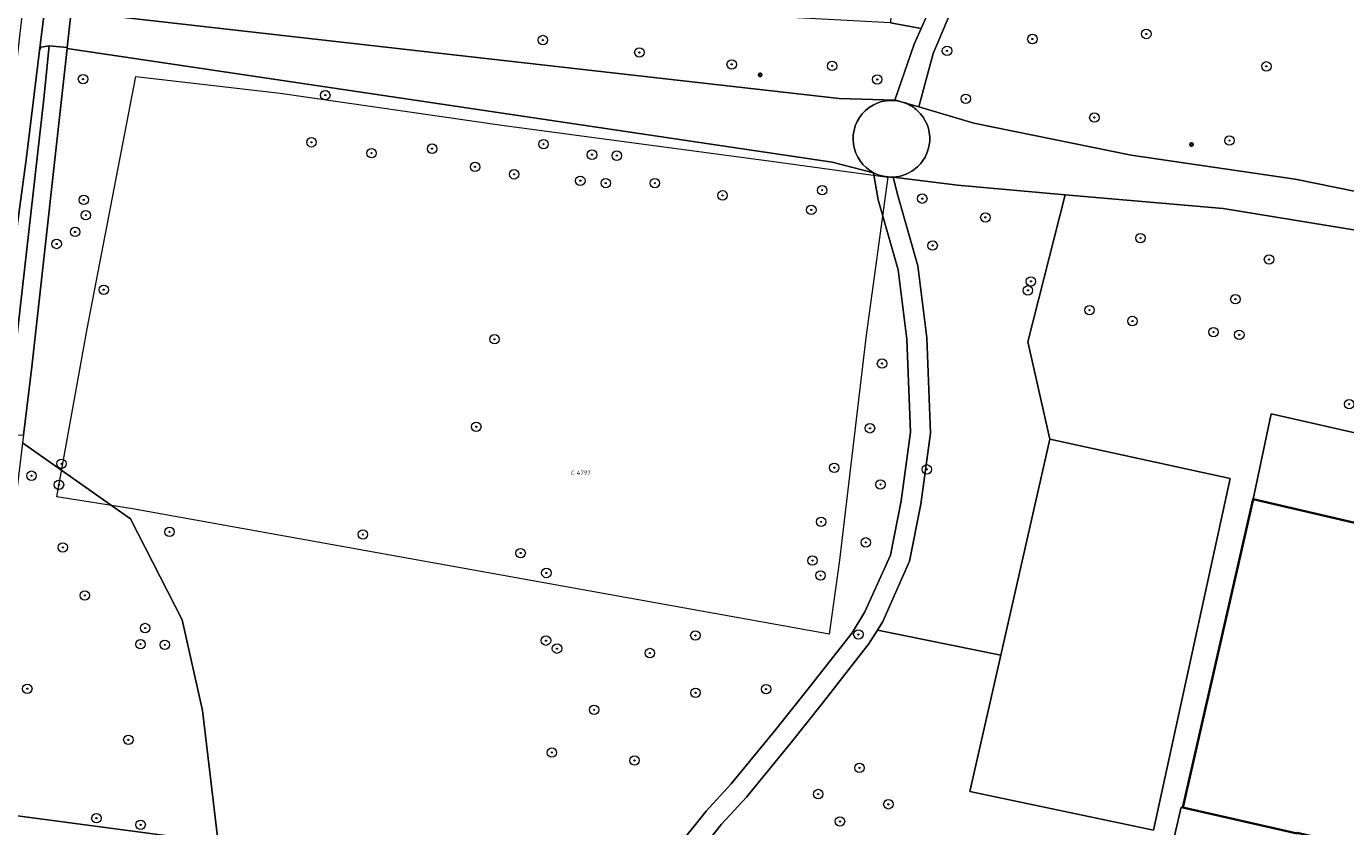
# Model space of a CAD drawing. Header units: metres. Extents: x 183765 to 187731, y 443805 to 446163.
# Tile 56 of 120: x 186139 to 186251, y 444660 to 444727. Entities that reach past the tile are written whole.
import ezdxf
from ezdxf.enums import TextEntityAlignment as Align

# ---------------------------------------------------------------- set-up
doc = ezdxf.new("R2010")
doc.units = ezdxf.units.M
doc.layers.get('0').update_dxf_attribs({"lineweight": 25})
for name, color, linetype, lineweight in [('B-WE-GR-BEPLANTING_CULTUUR_BOSPLANTSOEN-GV', 90, 'Continuous', 18), ('B-WE-GR-BOOM-S', 253, 'Continuous', 25), ('B-WE-GR-HAAG-GV', 90, 'Continuous', 13), ('B-WE-IE-MEUBILAIR-S', 7, 'Continuous', 25), ('B-WE-OG-BEBOUWING-GV', 7, 'Continuous', 35), ('B-WE-OG-TERREIN_BEGROEID-GV', 7, 'Continuous', 18), ('B-WE-OG-TERREIN_ONBEGROEID_ZAND-GV', 7, 'Continuous', 18), ('B-WE-OG-WEG-GV', 7, 'Continuous', 18), ('B-WE-VH-GESLOTENVERHARDING_ASFALT-GV', 10, 'Continuous', 18), ('B-WE-VH-ONVERHARD_ZAND-GV', 210, 'Continuous', 18), ('B-WE-VH-OPENVERHARDING_BETONSTRAATSTEEN-GV', 90, 'Continuous', 18), ('B-WE-VH-OPENVERHARDING_TEGEL-GV', 90, 'Continuous', 18)]:
    doc.layers.add(name, color=color, linetype=linetype, lineweight=lineweight)
doc.layers.add('B-WE-KG-GRENS_PERCEEL-G', color=7, linetype='Continuous', lineweight=13, true_color=0xa55252)
doc.layers.add('B-WE-KG-GRENS_PERCEEL-S', color=7, linetype='Continuous', lineweight=25, true_color=0xa55252)
doc.styles.add('NLCS-ISO', font='NLCS-ISO.ttf')

# ---------------------------------------------------------------- blocks, each defined once
blk = doc.blocks.new('SIE-MEUBILAIR_PAAL_LICHTMAST-SO')
for points in [[(-0.62, 0), (-1, 0)], [(-0.71, 0.71), (-0.44, 0.44)], [(0, 1), (0, 0.62)], [(0.44, 0.44), (0.71, 0.71)], [(1, 0), (0.62, 0)], [(-0.71, -0.71), (-0.44, -0.44)], [(0, -0.62), (0, -1)], [(0.44, -0.44), (0.71, -0.71)]]:
    blk.add_lwpolyline(points)
blk.add_circle((0, 0), 0.5)
blk = doc.blocks.new('SGR-BOOM_GBKN-SO')
at = {"linetype": 'ByBlock', "lineweight": 18}
h = blk.add_hatch(color=0, dxfattribs=at)
h.dxf.hatch_style = 1
edge = h.paths.add_edge_path()
edge.add_arc((0, 0), 0.25, 0, 360)
at = {"color": 0, "linetype": 'ByBlock', "lineweight": 18}
for radius in [2, 0.25]:
    blk.add_circle((0, 0), radius, dxfattribs=at)
at = {"color": 0, "linetype": 'ByBlock', "lineweight": 18, "style": 'NLCS-ISO'}
blk.add_attdef('SOORT', (2.5, 0), '', height=1.5, dxfattribs=at)
blk = doc.blocks.new('SKG-PERCEELNUMMER-SO')
at = {"style": 'NLCS-ISO', "oblique": 10, "flags": 1}
for tag, p in [('GEMEENTECODE', (0, 2.55)), ('PERCEELGROOTTE', (0, -2.45))]:
    blk.add_attdef(tag, text='', height=1.8, dxfattribs=at).set_placement(p, align=Align.MIDDLE_CENTER)
at = {"style": 'NLCS-ISO', "oblique": 10}
blk.add_attdef('SECTIE', text='', height=1.8, dxfattribs=at).set_placement((-0.5, 0), align=Align.MIDDLE_RIGHT)
blk.add_attdef('PERCEELNUMMER', text='', height=1.8, dxfattribs=at).set_placement((0.5, 0), align=Align.MIDDLE_LEFT)

msp = doc.modelspace()

# ---------------------------------------------------------------- linework, layer by layer
at = {"layer": 'B-WE-GR-BEPLANTING_CULTUUR_BOSPLANTSOEN-GV', "flags": 128}
for points in [[(186217.091, 444746.322), (186213.182, 444748.341), (186213.139, 444747.566), (186212.037, 444727.655), (186214.626, 444727.164), (186215.904, 444730.057), (186216.558, 444732.505)], [(186138.508, 444692.062), (186137.885, 444686.87), (186136.434, 444676.193), (186135.818, 444669.355), (186136.116, 444660.722), (186155.086, 444658.221), (186153.734, 444669.399), (186152.009, 444677.088), (186147.649, 444685.625)]]:
    msp.add_lwpolyline(points, close=True, dxfattribs=at)
for points in [[(186280.003, 444720.996), (186283.988, 444729.084), (186218.602, 444740.693), (186218.453, 444732.438), (186217.633, 444729.719), (186215.654, 444725.033), (186214.422, 444720.523), (186219.086, 444719.139), (186232.413, 444716.438), (186246.325, 444714.4), (186263.68, 444710.873), (186265.477, 444710.658), (186265.623, 444711.322), (186270.462, 444710.41)], [(186263.552, 444708.114), (186240.207, 444711.908), (186226.843, 444713.083), (186223.663, 444700.61), (186225.54, 444692.376), (186240.798, 444689.046), (186234.319, 444659.258), (186218.759, 444662.527), (186221.388, 444674.097), (186210.917, 444676.207), (186210.174, 444675.01), (186206.27, 444670.03), (186203.624, 444666.684), (186199.83, 444662.064), (186197.718, 444659.771), (186195.557, 444657.07), (186192.137, 444653.09), (186195.087, 444652.671), (186213.986, 444650.139), (186229.13, 444648.399), (186240.022, 444646.862), (186247.4, 444645.731), (186254.279, 444644.461)], [(186255.334, 444649.297), (186235.016, 444653.97), (186236.133, 444658.888), (186236.662, 444661.214), (186236.785, 444661.187), (186242.762, 444687.288), (186244.28, 444694.538), (186265.813, 444689.65)]]:
    msp.add_lwpolyline(points, dxfattribs=at)
at = {"layer": 'B-WE-GR-HAAG-GV', "flags": 128}
msp.add_lwpolyline([(186140.767, 444725.7), (186140.085, 444725.578), (186139.94, 444725.303), (186138.839, 444716.271), (186135.857, 444694.543), (186135.69, 444694.298), (186135.328, 444694.171), (186137.223, 444693.995), (186140.317, 444721.203)], close=True, dxfattribs=at)
at = {"layer": 'B-WE-KG-GRENS_PERCEEL-G', "flags": 128}
for points in [[(186141.405, 444687.501), (186143.971, 444701.712), (186148.094, 444723.097), (186160.335, 444721.697), (186179.093, 444718.964), (186201.913, 444715.919), (186211.803, 444714.582), (186209.98, 444701.182), (186207.706, 444682.119), (186206.828, 444675.865), (186206.382, 444675.953)], [(186147.822, 444686.485), (186141.405, 444687.501)], [(186206.382, 444675.953), (186147.822, 444686.485)]]:
    msp.add_lwpolyline(points, dxfattribs=at)
at = {"layer": 'B-WE-OG-BEBOUWING-GV', "flags": 128}
msp.add_lwpolyline([(186236.785, 444661.187), (186246.473, 444658.986), (186246.496, 444659.045), (186258.189, 444656.369), (186259.836, 444663.443), (186264.225, 444682.289), (186242.762, 444687.288)], close=True, dxfattribs=at)
at = {"layer": 'B-WE-OG-TERREIN_BEGROEID-GV', "flags": 128}
msp.add_lwpolyline([(186194.248, 444658.155), (186196.428, 444660.879), (186198.547, 444663.18), (186202.301, 444667.751), (186204.934, 444671.081), (186208.779, 444675.985), (186209.869, 444677.741), (186212.018, 444682.555), (186212.926, 444687.156), (186213.713, 444692.968), (186213.411, 444700.839), (186212.684, 444706.712), (186210.989, 444712.645), (186210.595, 444714.95), (186207.079, 444715.831), (186142.283, 444725.467), (186139.282, 444698.51), (186138.587, 444692.723), (186138.508, 444692.062), (186147.649, 444685.625), (186152.009, 444677.088), (186153.734, 444669.399), (186155.086, 444658.221)], dxfattribs=at)
msp.add_lwpolyline([(186226.843, 444713.083), (186217.702, 444713.886), (186212.267, 444714.579), (186212.649, 444713.023), (186214.355, 444707.052), (186215.107, 444700.976), (186215.418, 444692.886), (186214.604, 444686.877), (186213.649, 444682.037), (186211.374, 444676.943), (186210.917, 444676.207), (186221.388, 444674.097), (186225.54, 444692.376), (186223.663, 444700.61)], close=True, dxfattribs=at)
at = {"layer": 'B-WE-OG-TERREIN_ONBEGROEID_ZAND-GV', "flags": 128}
msp.add_lwpolyline([(186240.798, 444689.046), (186225.54, 444692.376), (186221.388, 444674.097), (186218.759, 444662.527), (186234.319, 444659.258)], close=True, dxfattribs=at)
at = {"layer": 'B-WE-OG-WEG-GV', "flags": 128}
msp.add_lwpolyline([(186214.626, 444727.164), (186212.037, 444727.655), (186198.879, 444728.356), (186184.302, 444729.132), (186178.539, 444729.471), (186163.828, 444730.239), (186142.859, 444731.334), (186142.621, 444728.589), (186154.561, 444727.238), (186207.679, 444721.23), (186212.387, 444721.102), (186214.038, 444725.834)], close=True, dxfattribs=at)
at = {"layer": 'B-WE-VH-GESLOTENVERHARDING_ASFALT-GV', "flags": 128}
for points in [[(186154.561, 444727.238), (186142.621, 444728.589), (186142.291, 444725.542), (186142.283, 444725.467), (186207.079, 444715.831), (186210.595, 444714.95)], [(186212.845, 444720.991), (186212.48, 444721.099), (186212.387, 444721.102), (186207.679, 444721.23), (186154.561, 444727.238)], [(186246.325, 444714.4), (186232.413, 444716.438), (186219.086, 444719.139), (186214.422, 444720.523), (186213.224, 444720.878), (186213.291, 444720.853)], [(186210.595, 444714.95), (186210.989, 444712.645), (186212.684, 444706.712), (186213.411, 444700.839), (186213.713, 444692.968), (186212.926, 444687.156), (186212.018, 444682.555), (186209.869, 444677.741), (186208.779, 444675.985), (186204.934, 444671.081), (186202.301, 444667.751), (186198.547, 444663.18), (186196.428, 444660.879), (186194.248, 444658.155), (186190.14, 444653.373), (186192.137, 444653.09), (186195.557, 444657.07), (186197.718, 444659.771), (186199.83, 444662.064), (186203.624, 444666.684)], [(186203.624, 444666.684), (186206.27, 444670.03), (186210.174, 444675.01), (186210.917, 444676.207), (186211.374, 444676.943), (186213.649, 444682.037), (186214.604, 444686.877), (186215.418, 444692.886), (186215.107, 444700.976), (186214.355, 444707.052), (186212.649, 444713.023), (186212.267, 444714.579)], [(186212.267, 444714.579), (186217.702, 444713.886), (186226.843, 444713.083), (186240.207, 444711.908), (186263.552, 444708.114), (186263.287, 444708.958), (186263.426, 444709.971), (186263.68, 444710.873), (186246.325, 444714.4)], [(186279.673, 444639.457), (186279.5, 444638.821), (186277.385, 444639.494), (186266.094, 444641.82), (186255.605, 444644.165), (186254.279, 444644.461), (186247.4, 444645.731), (186240.022, 444646.862), (186229.13, 444648.399), (186213.986, 444650.139), (186195.087, 444652.671), (186192.137, 444653.09), (186190.14, 444653.373), (186167.756, 444656.55), (186155.086, 444658.221), (186136.116, 444660.722), (186134.559, 444660.861), (186131.357, 444660.66), (186130.451, 444660.47), (186130.077, 444660.467)]]:
    msp.add_lwpolyline(points, dxfattribs=at)
at = {"layer": 'B-WE-VH-GESLOTENVERHARDING_ASFALT-GV'}
for points in [[(186208.896, 444717.356, -0.5280827), (186212.845, 444720.991)], [(186213.291, 444720.853, -0.0964211), (186214.333, 444720.197)], [(186214.333, 444720.197, -0.4685053), (186214.043, 444715.211)], [(186210.595, 444714.95, -0.2389786), (186208.896, 444717.356)], [(186212.267, 444714.579, -0.133039), (186210.595, 444714.95)], [(186214.043, 444715.211, -0.1486583), (186212.267, 444714.579)]]:
    msp.add_lwpolyline(points, format="xyb", dxfattribs=at)
at = {"layer": 'B-WE-VH-ONVERHARD_ZAND-GV', "flags": 128}
msp.add_lwpolyline([(186140.767, 444725.7), (186140.085, 444725.578), (186139.94, 444725.303), (186138.839, 444716.271), (186135.857, 444694.543), (186135.69, 444694.298), (186135.328, 444694.171), (186137.223, 444693.995), (186140.317, 444721.203)], close=True, dxfattribs=at)
at = {"layer": 'B-WE-VH-OPENVERHARDING_BETONSTRAATSTEEN-GV', "flags": 128}
msp.add_lwpolyline([(186138.839, 444716.271), (186139.94, 444725.303), (186140.405, 444729.122), (186140.728, 444732.299), (186140.658, 444732.583), (186140.33, 444732.781), (186139.129, 444733.072), (186139.041, 444733.438), (186137.598, 444720.836), (186133.926, 444693.858), (186134.135, 444694.176), (186134.466, 444694.254), (186135.328, 444694.171), (186135.69, 444694.298), (186135.857, 444694.543)], close=True, dxfattribs=at)
at = {"layer": 'B-WE-VH-OPENVERHARDING_BETONSTRAATSTEEN-GV'}
for points in [[(186212.845, 444720.991, 0.5280827), (186208.896, 444717.356)], [(186214.333, 444720.197, 0.0964211), (186213.291, 444720.853)], [(186214.043, 444715.211, 0.4685053), (186214.333, 444720.197)], [(186208.896, 444717.356, 0.2389786), (186210.595, 444714.95)], [(186210.595, 444714.95, 0.133039), (186212.267, 444714.579)], [(186212.267, 444714.579, 0.1486583), (186214.043, 444715.211)]]:
    msp.add_lwpolyline(points, format="xyb", dxfattribs=at)
at = {"layer": 'B-WE-VH-OPENVERHARDING_BETONSTRAATSTEEN-GV', "flags": 128}
msp.add_lwpolyline([(186213.291, 444720.853), (186213.224, 444720.878), (186212.845, 444720.991)], dxfattribs=at)
at = {"layer": 'B-WE-VH-OPENVERHARDING_TEGEL-GV', "flags": 128}
for points in [[(186218.822, 444752.893), (186220.13, 444771.454), (186218.417, 444771.73), (186217.348, 444752.966), (186217.126, 444747.205), (186217.091, 444746.322), (186216.558, 444732.505), (186215.904, 444730.057), (186214.626, 444727.164), (186214.038, 444725.834), (186212.387, 444721.102), (186212.48, 444721.099), (186212.845, 444720.991), (186213.224, 444720.878), (186214.422, 444720.523), (186215.654, 444725.033), (186217.633, 444729.719), (186218.453, 444732.438), (186218.602, 444740.693), (186218.652, 444743.449)], [(186142.621, 444728.589), (186140.832, 444728.652), (186140.529, 444728.792), (186140.405, 444729.122), (186139.94, 444725.303), (186140.085, 444725.578), (186140.767, 444725.7), (186142.291, 444725.542)], [(186142.283, 444725.467), (186142.291, 444725.542), (186140.767, 444725.7), (186140.317, 444721.203), (186137.223, 444693.995), (186137.108, 444692.985), (186137.082, 444692.784), (186138.587, 444692.723), (186139.282, 444698.51)]]:
    msp.add_lwpolyline(points, close=True, dxfattribs=at)
for points in [[(186265.813, 444689.65), (186244.28, 444694.538), (186242.762, 444687.288), (186264.225, 444682.289)], [(186258.189, 444656.369), (186246.496, 444659.045), (186246.473, 444658.986), (186236.785, 444661.187), (186236.662, 444661.214), (186236.133, 444658.888), (186235.016, 444653.97), (186255.334, 444649.297)]]:
    msp.add_lwpolyline(points, dxfattribs=at)

# ---------------------------------------------------------------- block references
at = {"layer": 'B-WE-GR-BOOM-S', "xscale": 0.2, "yscale": 0.2, "zscale": 0.2}
for p in [(186182.579, 444726.185), (186224.05, 444726.273), (186233.704, 444726.698), (186190.756, 444725.13), (186216.819, 444725.274), (186198.58, 444724.122), (186207.083, 444723.993), (186243.878, 444723.956), (186143.625, 444722.873), (186210.91, 444722.845), (186164.147, 444721.509), (186218.41, 444721.211), (186229.303, 444719.62), (186162.976, 444717.522), (186182.635, 444717.369), (186240.746, 444717.671), (186168.066, 444716.601), (186173.194, 444716.984), (186186.743, 444716.476), (186188.84, 444716.392), (186176.838, 444715.443), (186180.144, 444714.811), (186185.754, 444714.268), (186187.906, 444714.068), (186192.069, 444714.066), (186143.684, 444712.648), (186197.803, 444713.031), (186206.247, 444713.463), (186214.727, 444712.753), (186205.324, 444711.797), (186143.859, 444711.351), (186220.068, 444711.163), (186142.95, 444709.933), (186233.206, 444709.409), (186141.39, 444708.914), (186215.601, 444708.777), (186244.1, 444707.599), (186145.377, 444705.036), (186223.675, 444704.982), (186223.929, 444705.742), (186241.247, 444704.231), (186228.896, 444703.307), (186232.529, 444702.387), (186239.395, 444701.447), (186178.487, 444700.84), (186241.583, 444701.222), (186211.314, 444698.784), (186250.895, 444695.339), (186176.942, 444693.432), (186210.293, 444693.3), (186141.799, 444690.291), (186139.258, 444689.284), (186207.267, 444689.96), (186215.101, 444689.821), (186141.585, 444688.518), (186211.179, 444688.542), (186206.156, 444685.382), (186150.953, 444684.524), (186167.332, 444684.308), (186209.94, 444683.638), (186141.908, 444683.213), (186180.697, 444682.733), (186205.417, 444682.094), (186182.875, 444681.045), (186206.108, 444680.838), (186143.774, 444679.142), (186148.882, 444676.382), (186195.499, 444675.757), (186209.309, 444675.84), (186148.498, 444675.014), (186150.548, 444674.963), (186182.845, 444675.317), (186183.779, 444674.638), (186191.644, 444674.266), (186138.901, 444671.242), (186195.52, 444670.897), (186201.49, 444671.21), (186186.922, 444669.456), (186147.464, 444666.917), (186183.344, 444665.84), (186190.345, 444665.17), (186209.403, 444664.533), (186205.905, 444662.322), (186211.852, 444661.453), (186144.754, 444660.277), (186148.504, 444659.718), (186207.749, 444660)]:
    msp.add_blockref('SGR-BOOM_GBKN-SO', p, dxfattribs=at)
at = {"layer": 'B-WE-IE-MEUBILAIR-S', "xscale": 0.2, "yscale": 0.2, "zscale": 0.2}
for p in [(186200.991, 444723.23), (186237.534, 444717.345)]:
    msp.add_blockref('SIE-MEUBILAIR_PAAL_LICHTMAST-SO', p, dxfattribs=at)
at = {"layer": 'B-WE-KG-GRENS_PERCEEL-S', "xscale": 0.2, "yscale": 0.2, "zscale": 0.2}
msp.add_blockref('SKG-PERCEELNUMMER-SO', (186185.331, 444689.544), dxfattribs=at).add_auto_attribs({'PERCEELNUMMER': '4797', 'SECTIE': 'C'})

doc.saveas('drawing.dxf')
